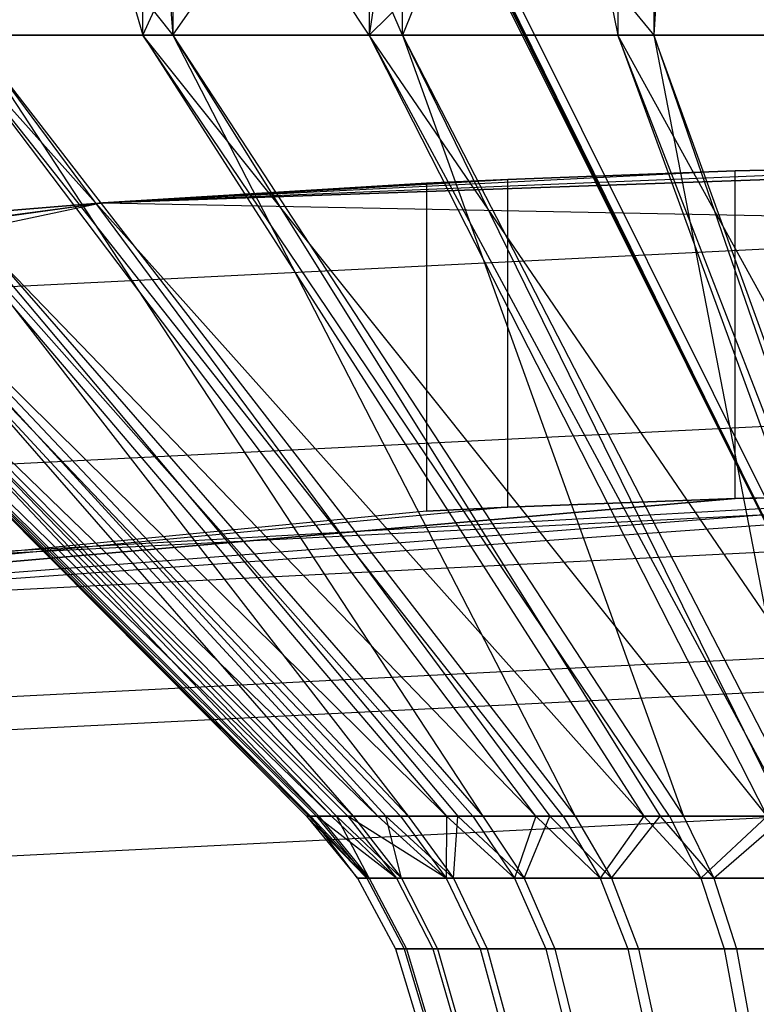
# Model space of a CAD drawing. Extents: x -22.9 to 23, y 4.7 to 50.6.
# Tile 61 of 95: x -0.276 to -0.096, y 31.47 to 31.71. Entities that reach past the tile are written whole.
import ezdxf

# ---------------------------------------------------------------- set-up
doc = ezdxf.new("R2010")
doc.units = 0
doc.header["$LTSCALE"] = 2.54
doc.layers.get('0').update_dxf_attribs({"linetype": 'CONTINUOUS'})

# ---------------------------------------------------------------- blocks, each defined once
blk = doc.blocks.new('HOTEL-MOOD-11783-11791_STL')
at = {"color": 0}
for p, q in [((-0.0737, 31.54659, 161.04805), (-0.21254, 31.82517, 161.04402)), ((-0.0737, 31.54659, 161.04805), (-0.21254, 31.82517, 161.04402)), ((-0.21235, 31.82631, 160.99249), (-0.0737, 31.54659, 161.04805)), ((-0.21235, 31.82631, 160.99249), (-0.0737, 31.54659, 161.04805)), ((-0.21188, 31.82646, 160.99927), (-0.0737, 31.54659, 161.04805)), ((-0.21188, 31.82646, 160.99927), (-0.0737, 31.54659, 161.04805)), ((-0.0737, 31.54659, 161.04805), (-0.21149, 31.82646, 160.98577)), ((-0.0737, 31.54659, 161.04805), (-0.21149, 31.82646, 160.98577)), ((-0.20955, 31.82517, 160.94105), (-0.07071, 31.54659, 160.94509)), ((-0.20955, 31.82517, 160.94105), (-0.07071, 31.54659, 160.94509)), ((-0.27815, 31.75659, 161.29191), (-0.23877, 31.70659, 161.32764)), ((-0.27815, 31.75659, 161.29191), (-0.23877, 31.70659, 161.32764)), ((-0.26064, 31.75659, 160.68977), (-0.24606, 31.70659, 160.67701)), ((-0.26064, 31.75659, 160.68977), (-0.24606, 31.70659, 160.67701)), ((-0.24606, 31.70659, 160.67701), (-0.2235, 31.75659, 160.65944)), ((-0.24606, 31.70659, 160.67701), (-0.2235, 31.75659, 160.65944)), ((-0.24606, 31.70659, 160.67701), (-0.24606, 31.75659, 160.67701)), ((-0.24606, 31.70659, 160.67701), (-0.24606, 31.75659, 160.67701)), ((-0.24284, 31.75659, 161.32435), (-0.23877, 31.70659, 161.32764)), ((-0.24284, 31.75659, 161.32435), (-0.23877, 31.70659, 161.32764)), ((-0.23877, 31.75659, 161.32764), (-0.23877, 31.70659, 161.32764)), ((-0.23877, 31.70659, 161.32764), (-0.20405, 31.75659, 161.35256)), ((-0.23877, 31.70659, 161.32764), (-0.20405, 31.75659, 161.35256)), ((-0.23877, 31.75659, 161.32764), (-0.23877, 31.70659, 161.32764)), ((-0.19087, 31.70659, 160.63799), (-0.2235, 31.75659, 160.65944)), ((-0.19087, 31.70659, 160.63799), (-0.2235, 31.75659, 160.65944)), ((-0.18272, 31.70659, 161.36541), (-0.20405, 31.75659, 161.35256)), ((-0.18272, 31.70659, 161.36541), (-0.20405, 31.75659, 161.35256)), ((-0.19087, 31.75659, 160.63799), (-0.19087, 31.70659, 160.63799)), ((-0.18315, 31.75659, 160.63353), (-0.19087, 31.70659, 160.63799)), ((-0.19087, 31.75659, 160.63799), (-0.19087, 31.70659, 160.63799)), ((-0.18315, 31.75659, 160.63353), (-0.19087, 31.70659, 160.63799)), ((-0.1401, 31.75659, 160.61239), (-0.19087, 31.70659, 160.63799)), ((-0.1401, 31.75659, 160.61239), (-0.19087, 31.70659, 160.63799)), ((-0.16231, 31.75659, 161.37616), (-0.18272, 31.70659, 161.36541)), ((-0.18272, 31.70659, 161.36541), (-0.18272, 31.75659, 161.36541)), ((-0.18272, 31.70659, 161.36541), (-0.18272, 31.75659, 161.36541)), ((-0.16231, 31.75659, 161.37616), (-0.18272, 31.70659, 161.36541)), ((-0.16231, 31.75659, 161.37616), (-0.12133, 31.70659, 161.3937)), ((-0.16231, 31.75659, 161.37616), (-0.12133, 31.70659, 161.3937)), ((-0.1401, 31.75659, 160.61239), (-0.13013, 31.70659, 160.60834)), ((-0.1401, 31.75659, 160.61239), (-0.13013, 31.70659, 160.60834)), ((-0.13013, 31.75659, 160.60834), (-0.13013, 31.70659, 160.60834)), ((-0.13013, 31.75659, 160.60834), (-0.13013, 31.70659, 160.60834)), ((-0.11815, 31.75659, 161.39485), (-0.12133, 31.70659, 161.3937)), ((-0.12133, 31.75659, 161.3937), (-0.12133, 31.70659, 161.3937)), ((-0.11815, 31.75659, 161.39485), (-0.12133, 31.70659, 161.3937)), ((-0.12133, 31.75659, 161.3937), (-0.12133, 31.70659, 161.3937)), ((-0.3958, 31.70659, 160.97025), (-0.20609, 31.51588, 161.00146)), ((-0.3958, 31.70659, 160.97025), (-0.20609, 31.51588, 161.00146)), ((-0.3958, 31.70659, 160.97025), (-0.20554, 31.51588, 160.98346)), ((-0.20003, 31.51588, 160.94697), (-0.3958, 31.70659, 160.97025)), ((-0.20003, 31.51588, 160.94697), (-0.3958, 31.70659, 160.97025)), ((-0.20372, 31.51588, 160.96644), (-0.3958, 31.70659, 160.97025)), ((-0.20372, 31.51588, 160.96644), (-0.3958, 31.70659, 160.97025)), ((-0.3958, 31.70659, 160.97025), (-0.20554, 31.51588, 160.98346)), ((-0.39504, 31.70659, 161.03783), (-0.20308, 31.51588, 161.03644)), ((-0.39504, 31.70659, 161.03783), (-0.20308, 31.51588, 161.03644)), ((-0.39504, 31.70659, 161.03783), (-0.20513, 31.51588, 161.02036)), ((-0.39504, 31.70659, 161.03783), (-0.20513, 31.51588, 161.02036)), ((-0.39504, 31.70659, 161.03783), (-0.20609, 31.51588, 161.00146)), ((-0.39504, 31.70659, 161.03783), (-0.20609, 31.51588, 161.00146)), ((-0.3857, 31.70659, 160.90342), (-0.20003, 31.51588, 160.94697)), ((-0.18874, 31.51588, 160.91184), (-0.3857, 31.70659, 160.90342)), ((-0.18874, 31.51588, 160.91184), (-0.3857, 31.70659, 160.90342)), ((-0.19604, 31.51588, 160.93219), (-0.3857, 31.70659, 160.90342)), ((-0.19604, 31.51588, 160.93219), (-0.3857, 31.70659, 160.90342)), ((-0.3857, 31.70659, 160.90342), (-0.20003, 31.51588, 160.94697)), ((-0.38345, 31.70659, 161.10442), (-0.19476, 31.51588, 161.07054)), ((-0.38345, 31.70659, 161.10442), (-0.19476, 31.51588, 161.07054)), ((-0.38345, 31.70659, 161.10442), (-0.1988, 31.51588, 161.05671)), ((-0.38345, 31.70659, 161.10442), (-0.1988, 31.51588, 161.05671)), ((-0.38345, 31.70659, 161.10442), (-0.20308, 31.51588, 161.03644)), ((-0.38345, 31.70659, 161.10442), (-0.20308, 31.51588, 161.03644)), ((-0.17196, 31.51588, 160.87898), (-0.36502, 31.70659, 160.83906)), ((-0.18322, 31.51588, 160.89951), (-0.36502, 31.70659, 160.83906)), ((-0.17196, 31.51588, 160.87898), (-0.36502, 31.70659, 160.83906)), ((-0.18322, 31.51588, 160.89951), (-0.36502, 31.70659, 160.83906)), ((-0.18874, 31.51588, 160.91184), (-0.36502, 31.70659, 160.83906)), ((-0.18874, 31.51588, 160.91184), (-0.36502, 31.70659, 160.83906)), ((-0.36133, 31.70659, 161.1683), (-0.18134, 31.51588, 161.10298)), ((-0.36133, 31.70659, 161.1683), (-0.18134, 31.51588, 161.10298)), ((-0.36133, 31.70659, 161.1683), (-0.18673, 31.51588, 161.09158)), ((-0.36133, 31.70659, 161.1683), (-0.18673, 31.51588, 161.09158)), ((-0.36133, 31.70659, 161.1683), (-0.19476, 31.51588, 161.07054)), ((-0.36133, 31.70659, 161.1683), (-0.19476, 31.51588, 161.07054)), ((-0.33428, 31.70659, 160.77887), (-0.17196, 31.51588, 160.87898)), ((-0.15013, 31.51588, 160.84923), (-0.33428, 31.70659, 160.77887)), ((-0.15013, 31.51588, 160.84923), (-0.33428, 31.70659, 160.77887)), ((-0.16556, 31.51588, 160.86918), (-0.33428, 31.70659, 160.77887)), ((-0.16556, 31.51588, 160.86918), (-0.33428, 31.70659, 160.77887)), ((-0.33428, 31.70659, 160.77887), (-0.17196, 31.51588, 160.87898)), ((-0.32925, 31.70659, 161.22778), (-0.16312, 31.51588, 161.133)), ((-0.32925, 31.70659, 161.22778), (-0.16312, 31.51588, 161.133)), ((-0.32925, 31.70659, 161.22778), (-0.16921, 31.51588, 161.12406)), ((-0.32925, 31.70659, 161.22778), (-0.16921, 31.51588, 161.12406)), ((-0.32925, 31.70659, 161.22778), (-0.18134, 31.51588, 161.10298)), ((-0.32925, 31.70659, 161.22778), (-0.18134, 31.51588, 161.10298)), ((-0.24606, 31.70659, 160.67701), (-0.29428, 31.70659, 160.72438)), ((-0.24606, 31.70659, 160.67701), (-0.29428, 31.70659, 160.72438)), ((-0.1238, 31.51588, 160.82338), (-0.29428, 31.70659, 160.72438)), ((-0.14348, 31.51588, 160.84188), (-0.29428, 31.70659, 160.72438)), ((-0.1238, 31.51588, 160.82338), (-0.29428, 31.70659, 160.72438)), ((-0.14348, 31.51588, 160.84188), (-0.29428, 31.70659, 160.72438)), ((-0.15013, 31.51588, 160.84923), (-0.29428, 31.70659, 160.72438)), ((-0.15013, 31.51588, 160.84923), (-0.29428, 31.70659, 160.72438)), ((-0.28804, 31.70659, 161.28136), (-0.23877, 31.70659, 161.32764)), ((-0.28804, 31.70659, 161.28136), (-0.23877, 31.70659, 161.32764)), ((-0.28804, 31.70659, 161.28136), (-0.14054, 31.51588, 161.15986)), ((-0.28804, 31.70659, 161.28136), (-0.14054, 31.51588, 161.15986)), ((-0.28804, 31.70659, 161.28136), (-0.14672, 31.51588, 161.15331)), ((-0.28804, 31.70659, 161.28136), (-0.14672, 31.51588, 161.15331)), ((-0.28804, 31.70659, 161.28136), (-0.16312, 31.51588, 161.133)), ((-0.28804, 31.70659, 161.28136), (-0.16312, 31.51588, 161.133)), ((-0.19087, 31.70659, 160.63799), (-0.24606, 31.70659, 160.67701)), ((-0.24606, 31.70659, 160.67701), (-0.1238, 31.51588, 160.82338)), ((-0.09367, 31.51588, 160.80208), (-0.24606, 31.70659, 160.67701)), ((-0.19087, 31.70659, 160.63799), (-0.24606, 31.70659, 160.67701)), ((-0.09367, 31.51588, 160.80208), (-0.24606, 31.70659, 160.67701)), ((-0.11749, 31.51588, 160.81829), (-0.24606, 31.70659, 160.67701)), ((-0.11749, 31.51588, 160.81829), (-0.24606, 31.70659, 160.67701)), ((-0.24606, 31.70659, 160.67701), (-0.1238, 31.51588, 160.82338)), ((-0.23877, 31.70659, 161.32764), (-0.18272, 31.70659, 161.36541)), ((-0.23877, 31.70659, 161.32764), (-0.18272, 31.70659, 161.36541)), ((-0.23877, 31.70659, 161.32764), (-0.11412, 31.51588, 161.18297)), ((-0.23877, 31.70659, 161.32764), (-0.11412, 31.51588, 161.18297)), ((-0.23877, 31.70659, 161.32764), (-0.11982, 31.51588, 161.17856)), ((-0.23877, 31.70659, 161.32764), (-0.11982, 31.51588, 161.17856)), ((-0.23877, 31.70659, 161.32764), (-0.14054, 31.51588, 161.15986)), ((-0.23877, 31.70659, 161.32764), (-0.14054, 31.51588, 161.15986)), ((-0.13013, 31.70659, 160.60834), (-0.19087, 31.70659, 160.63799)), ((-0.13013, 31.70659, 160.60834), (-0.19087, 31.70659, 160.63799)), ((-0.06051, 31.51588, 160.78588), (-0.19087, 31.70659, 160.63799)), ((-0.0882, 31.51588, 160.79894), (-0.19087, 31.70659, 160.63799)), ((-0.06051, 31.51588, 160.78588), (-0.19087, 31.70659, 160.63799)), ((-0.0882, 31.51588, 160.79894), (-0.19087, 31.70659, 160.63799)), ((-0.09367, 31.51588, 160.80208), (-0.19087, 31.70659, 160.63799)), ((-0.09367, 31.51588, 160.80208), (-0.19087, 31.70659, 160.63799)), ((-0.18272, 31.70659, 161.36541), (-0.12133, 31.70659, 161.3937)), ((-0.18272, 31.70659, 161.36541), (-0.12133, 31.70659, 161.3937)), ((-0.18272, 31.70659, 161.36541), (-0.08448, 31.51588, 161.20178)), ((-0.18272, 31.70659, 161.36541), (-0.08448, 31.51588, 161.20178)), ((-0.18272, 31.70659, 161.36541), (-0.08922, 31.51588, 161.19919)), ((-0.18272, 31.70659, 161.36541), (-0.08922, 31.51588, 161.19919)), ((-0.18272, 31.70659, 161.36541), (-0.11412, 31.51588, 161.18297)), ((-0.18272, 31.70659, 161.36541), (-0.11412, 31.51588, 161.18297)), ((-0.06543, 31.70659, 160.58881), (-0.13013, 31.70659, 160.60834)), ((-0.13013, 31.70659, 160.60834), (-0.06051, 31.51588, 160.78588)), ((-0.02519, 31.51588, 160.77522), (-0.13013, 31.70659, 160.60834)), ((-0.06543, 31.70659, 160.58881), (-0.13013, 31.70659, 160.60834)), ((-0.02519, 31.51588, 160.77522), (-0.13013, 31.70659, 160.60834)), ((-0.0563, 31.51588, 160.78428), (-0.13013, 31.70659, 160.60834)), ((-0.0563, 31.51588, 160.78428), (-0.13013, 31.70659, 160.60834)), ((-0.13013, 31.70659, 160.60834), (-0.06051, 31.51588, 160.78588)), ((-0.12133, 31.70659, 161.3937), (-0.0562, 31.70659, 161.41178)), ((-0.12133, 31.70659, 161.3937), (-0.05571, 31.51588, 161.21464)), ((-0.05231, 31.51588, 161.21584), (-0.12133, 31.70659, 161.3937)), ((-0.05231, 31.51588, 161.21584), (-0.12133, 31.70659, 161.3937)), ((-0.12133, 31.70659, 161.3937), (-0.0562, 31.70659, 161.41178)), ((-0.12133, 31.70659, 161.3937), (-0.05571, 31.51588, 161.21464)), ((-0.12133, 31.70659, 161.3937), (-0.08448, 31.51588, 161.20178)), ((-0.12133, 31.70659, 161.3937), (-0.08448, 31.51588, 161.20178)), ((0.02319, 31.67545, 158.92413), (-0.25583, 31.6657, 158.92413)), ((-0.25583, 31.6657, 161.72413), (0.02319, 31.67545, 161.72413)), ((-0.25583, 31.6657, 161.72413), (0.02319, 31.67545, 161.72413)), ((0.02319, 31.67545, 158.92413), (-0.25583, 31.6657, 158.92413)), ((-0.02131, 31.6752, 160.77395), (-0.25583, 31.6657, 158.92413)), ((-0.02131, 31.6752, 160.77395), (-0.25583, 31.6657, 158.92413)), ((-0.02131, 31.6752, 161.19434), (-0.25583, 31.6657, 161.72413)), ((-0.02131, 31.6752, 161.19434), (-0.25583, 31.6657, 161.72413)), ((-0.1015, 31.6735, 160.81256), (-0.25583, 31.6657, 158.92413)), ((-0.1015, 31.6735, 160.81256), (-0.25583, 31.6657, 158.92413)), ((-0.1015, 31.6735, 161.15571), (-0.25583, 31.6657, 161.72413)), ((-0.1015, 31.6735, 161.15571), (-0.25583, 31.6657, 161.72413)), ((-0.157, 31.67139, 160.88215), (-0.1015, 31.6735, 160.81256)), ((-0.1015, 31.6735, 161.15571), (-0.157, 31.67139, 161.08612)), ((-0.157, 31.67139, 160.88215), (-0.1015, 31.6735, 160.81256)), ((-0.1015, 31.6735, 161.15571), (-0.157, 31.67139, 161.08612)), ((-0.1015, 31.6735, 160.81256), (-0.02131, 31.6752, 160.77395)), ((-0.02131, 31.6752, 161.19434), (-0.1015, 31.6735, 161.15571)), ((-0.1015, 31.6735, 160.81256), (-0.02131, 31.6752, 160.77395)), ((-0.02131, 31.6752, 161.19434), (-0.1015, 31.6735, 161.15571)), ((-0.1015, 31.59346, 160.81256), (-0.1015, 31.6735, 160.81256)), ((-0.1015, 31.59346, 160.81256), (-0.1015, 31.6735, 160.81256)), ((-0.1015, 31.59346, 161.15571), (-0.1015, 31.6735, 161.15571)), ((-0.1015, 31.59346, 161.15571), (-0.1015, 31.6735, 161.15571)), ((-0.25583, 31.6657, 161.72413), (-0.157, 31.67139, 161.08612)), ((-0.157, 31.67139, 160.88215), (-0.25583, 31.6657, 158.92413)), ((-0.157, 31.67139, 160.88215), (-0.25583, 31.6657, 158.92413)), ((-0.25583, 31.6657, 161.72413), (-0.157, 31.67139, 161.08612)), ((-0.157, 31.67139, 161.08612), (-0.17681, 31.67044, 160.99934)), ((-0.17681, 31.67044, 160.96893), (-0.157, 31.67139, 160.88215)), ((-0.17681, 31.67044, 160.96893), (-0.157, 31.67139, 160.88215)), ((-0.157, 31.67139, 161.08612), (-0.17681, 31.67044, 160.99934)), ((-0.157, 31.5913, 160.88215), (-0.157, 31.67139, 160.88215)), ((-0.157, 31.5913, 160.88215), (-0.157, 31.67139, 160.88215)), ((-0.157, 31.5913, 161.08612), (-0.157, 31.67139, 161.08612)), ((-0.157, 31.5913, 161.08612), (-0.157, 31.67139, 161.08612)), ((-0.17681, 31.67044, 160.99934), (-0.25583, 31.6657, 161.72413)), ((-0.17681, 31.67044, 160.96893), (-0.25583, 31.6657, 158.92413)), ((-0.17681, 31.67044, 160.99934), (-0.25583, 31.6657, 161.72413)), ((-0.17681, 31.67044, 160.96893), (-0.25583, 31.6657, 158.92413)), ((-0.17681, 31.67044, 160.99934), (-0.17681, 31.67044, 160.96893)), ((-0.17681, 31.67044, 160.96893), (-0.17681, 31.59034, 160.96893)), ((-0.17681, 31.67044, 160.96893), (-0.17681, 31.59034, 160.96893)), ((-0.17681, 31.67044, 160.99934), (-0.17681, 31.67044, 160.96893)), ((-0.17681, 31.67044, 160.99934), (-0.17681, 31.59034, 160.99934)), ((-0.17681, 31.67044, 160.99934), (-0.17681, 31.59034, 160.99934)), ((-0.80845, 31.58804, 161.72413), (-0.25583, 31.6657, 161.72413)), ((-0.80845, 31.58804, 161.72413), (-0.25583, 31.6657, 161.72413)), ((-0.76939, 31.59614, 158.92413), (-0.25583, 31.6657, 161.72413)), ((-0.76939, 31.59614, 158.92413), (-0.25583, 31.6657, 161.72413)), ((-0.25583, 31.6657, 158.92413), (-0.37508, 31.65557, 158.92413)), ((-0.37508, 31.65557, 158.92413), (-0.25583, 31.6657, 161.72413)), ((-0.37508, 31.65557, 158.92413), (-0.25583, 31.6657, 161.72413)), ((-0.25583, 31.6657, 158.92413), (-0.37508, 31.65557, 158.92413)), ((-0.25583, 31.6657, 158.92413), (-0.37356, 31.64042, 158.84761)), ((-0.25583, 31.6657, 158.92413), (-0.37356, 31.64042, 158.84761)), ((-0.25583, 31.6657, 158.92413), (-0.25583, 31.6657, 161.72413)), ((-0.25583, 31.6657, 158.92413), (-0.25583, 31.6657, 161.72413)), ((-0.25583, 31.6657, 158.92413), (0.02319, 31.66022, 158.84761)), ((-0.25583, 31.6657, 158.92413), (0.02319, 31.66022, 158.84761)), ((0.02319, 31.66022, 158.84761), (-0.37356, 31.64042, 158.84761)), ((0.02319, 31.66022, 158.84761), (-0.37356, 31.64042, 158.84761)), ((0.02319, 31.61687, 158.78271), (-0.36925, 31.59728, 158.78271)), ((0.02319, 31.61687, 158.78271), (-0.36925, 31.59728, 158.78271)), ((-0.53468, 31.55555, 161.72413), (0.02319, 31.59545, 161.72413)), ((-0.53468, 31.55555, 161.72413), (0.02319, 31.59545, 161.72413)), ((-0.53468, 31.55555, 158.92413), (-0.02131, 31.59519, 160.77395)), ((-0.53468, 31.55555, 158.92413), (-0.02131, 31.59519, 160.77395)), ((-0.37339, 31.57533, 158.92413), (0.02319, 31.59545, 160.76893)), ((-0.37339, 31.57533, 158.92413), (0.02319, 31.59545, 160.76893)), ((-0.37339, 31.57533, 158.92413), (0.02319, 31.59545, 158.92413)), ((-0.37339, 31.57533, 158.92413), (0.02319, 31.59545, 158.92413)), ((-0.37339, 31.57533, 158.92413), (-0.02131, 31.59519, 160.77395)), ((-0.37339, 31.57533, 158.92413), (-0.02131, 31.59519, 160.77395)), ((-0.1015, 31.59346, 161.15571), (0.02319, 31.59545, 161.72413)), ((-0.1015, 31.59346, 161.15571), (0.02319, 31.59545, 161.72413)), ((-0.02131, 31.59519, 160.77395), (-0.1015, 31.59346, 160.81256)), ((-0.1015, 31.59346, 161.15571), (-0.02131, 31.59519, 161.19434)), ((-0.02131, 31.59519, 160.77395), (-0.1015, 31.59346, 160.81256)), ((-0.1015, 31.59346, 161.15571), (-0.02131, 31.59519, 161.19434)), ((-0.53468, 31.55555, 158.92413), (-0.1015, 31.59346, 160.81256)), ((-0.53468, 31.55555, 158.92413), (-0.1015, 31.59346, 160.81256)), ((-0.1015, 31.59346, 161.15571), (-0.53468, 31.55555, 161.72413)), ((-0.1015, 31.59346, 161.15571), (-0.53468, 31.55555, 161.72413)), ((-0.157, 31.5913, 160.88215), (-0.53468, 31.55555, 158.92413)), ((-0.157, 31.5913, 161.08612), (-0.53468, 31.55555, 161.72413)), ((-0.157, 31.5913, 161.08612), (-0.53468, 31.55555, 161.72413)), ((-0.157, 31.5913, 160.88215), (-0.53468, 31.55555, 158.92413)), ((-0.17681, 31.59034, 160.99934), (-0.157, 31.5913, 161.08612)), ((-0.157, 31.5913, 160.88215), (-0.17681, 31.59034, 160.96893)), ((-0.157, 31.5913, 160.88215), (-0.17681, 31.59034, 160.96893)), ((-0.17681, 31.59034, 160.99934), (-0.157, 31.5913, 161.08612)), ((-0.1015, 31.59346, 160.81256), (-0.157, 31.5913, 160.88215)), ((-0.157, 31.5913, 161.08612), (-0.1015, 31.59346, 161.15571)), ((-0.1015, 31.59346, 160.81256), (-0.157, 31.5913, 160.88215)), ((-0.157, 31.5913, 161.08612), (-0.1015, 31.59346, 161.15571)), ((-0.17681, 31.59034, 160.99934), (-0.53468, 31.55555, 161.72413)), ((-0.17681, 31.59034, 160.96893), (-0.53468, 31.55555, 158.92413)), ((-0.17681, 31.59034, 160.99934), (-0.53468, 31.55555, 161.72413)), ((-0.17681, 31.59034, 160.96893), (-0.53468, 31.55555, 158.92413)), ((-0.17681, 31.59034, 160.96893), (-0.17681, 31.59034, 160.99934)), ((-0.17681, 31.59034, 160.96893), (-0.17681, 31.59034, 160.99934)), ((0.02319, 31.58631, 158.87821), (-0.37246, 31.56625, 158.87821)), ((0.02319, 31.58631, 158.87821), (-0.37246, 31.56625, 158.87821)), ((0.02319, 31.5603, 158.83928), (-0.36983, 31.54037, 158.83928)), ((0.02319, 31.5603, 158.83928), (-0.36983, 31.54037, 158.83928)), ((0.02319, 31.55198, 158.73937), (-0.36279, 31.53272, 158.73937)), ((0.02319, 31.55198, 158.73937), (-0.36279, 31.53272, 158.73937)), ((0.02319, 31.52137, 158.81327), (-0.36589, 31.50164, 158.81327)), ((0.02319, 31.52137, 158.81327), (-0.36589, 31.50164, 158.81327)), ((-0.20609, 31.51588, 161.00146), (-0.20513, 31.51588, 161.02036)), ((-0.20554, 31.51588, 160.98346), (-0.20609, 31.51588, 161.00146)), ((-0.20609, 31.51588, 161.00146), (-0.20513, 31.51588, 161.02036)), ((-0.20609, 31.51588, 161.00146), (-0.19365, 31.50072, 161.00135)), ((-0.19142, 31.50072, 160.96823), (-0.20609, 31.51588, 161.00146)), ((-0.20554, 31.51588, 160.98346), (-0.20609, 31.51588, 161.00146)), ((-0.19142, 31.50072, 160.96823), (-0.20609, 31.51588, 161.00146)), ((-0.20609, 31.51588, 161.00146), (-0.19365, 31.50072, 161.00135)), ((-0.20372, 31.51588, 160.96644), (-0.20554, 31.51588, 160.98346)), ((-0.20372, 31.51588, 160.96644), (-0.20554, 31.51588, 160.98346)), ((-0.19142, 31.50072, 160.96823), (-0.20554, 31.51588, 160.98346)), ((-0.19142, 31.50072, 160.96823), (-0.20554, 31.51588, 160.98346)), ((-0.20513, 31.51588, 161.02036), (-0.20308, 31.51588, 161.03644)), ((-0.19365, 31.50072, 161.00135), (-0.20513, 31.51588, 161.02036)), ((-0.20513, 31.51588, 161.02036), (-0.20308, 31.51588, 161.03644)), ((-0.20513, 31.51588, 161.02036), (-0.1908, 31.50072, 161.03442)), ((-0.19365, 31.50072, 161.00135), (-0.20513, 31.51588, 161.02036)), ((-0.20513, 31.51588, 161.02036), (-0.1908, 31.50072, 161.03442)), ((-0.20003, 31.51588, 160.94697), (-0.20372, 31.51588, 160.96644)), ((-0.20372, 31.51588, 160.96644), (-0.19142, 31.50072, 160.96823)), ((-0.18415, 31.50072, 160.93583), (-0.20372, 31.51588, 160.96644)), ((-0.20003, 31.51588, 160.94697), (-0.20372, 31.51588, 160.96644)), ((-0.18415, 31.50072, 160.93583), (-0.20372, 31.51588, 160.96644)), ((-0.20372, 31.51588, 160.96644), (-0.19142, 31.50072, 160.96823)), ((-0.20308, 31.51588, 161.03644), (-0.1988, 31.51588, 161.05671)), ((-0.20308, 31.51588, 161.03644), (-0.1988, 31.51588, 161.05671)), ((-0.20308, 31.51588, 161.03644), (-0.1908, 31.50072, 161.03442)), ((-0.20308, 31.51588, 161.03644), (-0.1908, 31.50072, 161.03442)), ((-0.19604, 31.51588, 160.93219), (-0.20003, 31.51588, 160.94697)), ((-0.19604, 31.51588, 160.93219), (-0.20003, 31.51588, 160.94697)), ((-0.18415, 31.50072, 160.93583), (-0.20003, 31.51588, 160.94697)), ((-0.18415, 31.50072, 160.93583), (-0.20003, 31.51588, 160.94697)), ((-0.1988, 31.51588, 161.05671), (-0.19476, 31.51588, 161.07054)), ((-0.1988, 31.51588, 161.05671), (-0.19476, 31.51588, 161.07054)), ((-0.1988, 31.51588, 161.05671), (-0.18294, 31.50072, 161.06669)), ((-0.1908, 31.50072, 161.03442), (-0.1988, 31.51588, 161.05671)), ((-0.1908, 31.50072, 161.03442), (-0.1988, 31.51588, 161.05671)), ((-0.1988, 31.51588, 161.05671), (-0.18294, 31.50072, 161.06669)), ((-0.18874, 31.51588, 160.91184), (-0.19604, 31.51588, 160.93219)), ((-0.19604, 31.51588, 160.93219), (-0.18415, 31.50072, 160.93583)), ((-0.18874, 31.51588, 160.91184), (-0.19604, 31.51588, 160.93219)), ((-0.17202, 31.50072, 160.90493), (-0.19604, 31.51588, 160.93219)), ((-0.17202, 31.50072, 160.90493), (-0.19604, 31.51588, 160.93219)), ((-0.19604, 31.51588, 160.93219), (-0.18415, 31.50072, 160.93583)), ((-0.19476, 31.51588, 161.07054), (-0.18673, 31.51588, 161.09158)), ((-0.19476, 31.51588, 161.07054), (-0.18673, 31.51588, 161.09158)), ((-0.19476, 31.51588, 161.07054), (-0.18294, 31.50072, 161.06669)), ((-0.19476, 31.51588, 161.07054), (-0.18294, 31.50072, 161.06669)), ((-0.18322, 31.51588, 160.89951), (-0.18874, 31.51588, 160.91184)), ((-0.18874, 31.51588, 160.91184), (-0.17202, 31.50072, 160.90493)), ((-0.18874, 31.51588, 160.91184), (-0.17202, 31.50072, 160.90493)), ((-0.18322, 31.51588, 160.89951), (-0.18874, 31.51588, 160.91184)), ((-0.18673, 31.51588, 161.09158), (-0.18134, 31.51588, 161.10298)), ((-0.18673, 31.51588, 161.09158), (-0.18134, 31.51588, 161.10298)), ((-0.18673, 31.51588, 161.09158), (-0.17024, 31.50072, 161.09736)), ((-0.18294, 31.50072, 161.06669), (-0.18673, 31.51588, 161.09158)), ((-0.18294, 31.50072, 161.06669), (-0.18673, 31.51588, 161.09158)), ((-0.18673, 31.51588, 161.09158), (-0.17024, 31.50072, 161.09736)), ((-0.17196, 31.51588, 160.87898), (-0.18322, 31.51588, 160.89951)), ((-0.18322, 31.51588, 160.89951), (-0.17202, 31.50072, 160.90493)), ((-0.18322, 31.51588, 160.89951), (-0.17202, 31.50072, 160.90493)), ((-0.17196, 31.51588, 160.87898), (-0.18322, 31.51588, 160.89951)), ((-0.18134, 31.51588, 161.10298), (-0.16921, 31.51588, 161.12406)), ((-0.18134, 31.51588, 161.10298), (-0.16921, 31.51588, 161.12406)), ((-0.18134, 31.51588, 161.10298), (-0.17024, 31.50072, 161.09736)), ((-0.18134, 31.51588, 161.10298), (-0.17024, 31.50072, 161.09736)), ((-0.17196, 31.51588, 160.87898), (-0.17202, 31.50072, 160.90493)), ((-0.17196, 31.51588, 160.87898), (-0.17202, 31.50072, 160.90493)), ((-0.16556, 31.51588, 160.86918), (-0.17196, 31.51588, 160.87898)), ((-0.16556, 31.51588, 160.86918), (-0.17196, 31.51588, 160.87898)), ((-0.15532, 31.50072, 160.87623), (-0.17196, 31.51588, 160.87898)), ((-0.15532, 31.50072, 160.87623), (-0.17196, 31.51588, 160.87898)), ((-0.17024, 31.50072, 161.09736), (-0.16921, 31.51588, 161.12406)), ((-0.17024, 31.50072, 161.09736), (-0.16921, 31.51588, 161.12406)), ((-0.16921, 31.51588, 161.12406), (-0.16312, 31.51588, 161.133)), ((-0.16921, 31.51588, 161.12406), (-0.16312, 31.51588, 161.133)), ((-0.16921, 31.51588, 161.12406), (-0.15302, 31.50072, 161.12574)), ((-0.16921, 31.51588, 161.12406), (-0.15302, 31.50072, 161.12574)), ((-0.15013, 31.51588, 160.84923), (-0.16556, 31.51588, 160.86918)), ((-0.16556, 31.51588, 160.86918), (-0.15532, 31.50072, 160.87623)), ((-0.16556, 31.51588, 160.86918), (-0.15532, 31.50072, 160.87623)), ((-0.15013, 31.51588, 160.84923), (-0.16556, 31.51588, 160.86918)), ((-0.16312, 31.51588, 161.133), (-0.14672, 31.51588, 161.15331)), ((-0.16312, 31.51588, 161.133), (-0.14672, 31.51588, 161.15331)), ((-0.16312, 31.51588, 161.133), (-0.15302, 31.50072, 161.12574)), ((-0.16312, 31.51588, 161.133), (-0.15302, 31.50072, 161.12574)), ((-0.15013, 31.51588, 160.84923), (-0.15532, 31.50072, 160.87623)), ((-0.15013, 31.51588, 160.84923), (-0.15532, 31.50072, 160.87623)), ((-0.15302, 31.50072, 161.12574), (-0.14672, 31.51588, 161.15331)), ((-0.15302, 31.50072, 161.12574), (-0.14672, 31.51588, 161.15331)), ((-0.14348, 31.51588, 160.84188), (-0.15013, 31.51588, 160.84923)), ((-0.14348, 31.51588, 160.84188), (-0.15013, 31.51588, 160.84923)), ((-0.13444, 31.50072, 160.85043), (-0.15013, 31.51588, 160.84923)), ((-0.13444, 31.50072, 160.85043), (-0.15013, 31.51588, 160.84923)), ((-0.14672, 31.51588, 161.15331), (-0.14054, 31.51588, 161.15986)), ((-0.14672, 31.51588, 161.15331), (-0.14054, 31.51588, 161.15986)), ((-0.14672, 31.51588, 161.15331), (-0.13166, 31.50072, 161.15116)), ((-0.14672, 31.51588, 161.15331), (-0.13166, 31.50072, 161.15116)), ((-0.1238, 31.51588, 160.82338), (-0.14348, 31.51588, 160.84188)), ((-0.14348, 31.51588, 160.84188), (-0.13444, 31.50072, 160.85043)), ((-0.14348, 31.51588, 160.84188), (-0.13444, 31.50072, 160.85043)), ((-0.1238, 31.51588, 160.82338), (-0.14348, 31.51588, 160.84188)), ((-0.14054, 31.51588, 161.15986), (-0.11982, 31.51588, 161.17856)), ((-0.14054, 31.51588, 161.15986), (-0.11982, 31.51588, 161.17856)), ((-0.14054, 31.51588, 161.15986), (-0.13166, 31.50072, 161.15116)), ((-0.14054, 31.51588, 161.15986), (-0.13166, 31.50072, 161.15116)), ((-0.1238, 31.51588, 160.82338), (-0.13444, 31.50072, 160.85043)), ((-0.1238, 31.51588, 160.82338), (-0.13444, 31.50072, 160.85043)), ((-0.13166, 31.50072, 161.15116), (-0.11982, 31.51588, 161.17856)), ((-0.13166, 31.50072, 161.15116), (-0.11982, 31.51588, 161.17856)), ((-0.11749, 31.51588, 160.81829), (-0.1238, 31.51588, 160.82338)), ((-0.10986, 31.50072, 160.82811), (-0.1238, 31.51588, 160.82338)), ((-0.11982, 31.51588, 161.17856), (-0.11412, 31.51588, 161.18297)), ((-0.11982, 31.51588, 161.17856), (-0.10667, 31.50072, 161.17302)), ((-0.09367, 31.51588, 160.80208), (-0.11749, 31.51588, 160.81829)), ((-0.11749, 31.51588, 160.81829), (-0.10986, 31.50072, 160.82811)), ((-0.09367, 31.51588, 160.80208), (-0.11749, 31.51588, 160.81829)), ((-0.11412, 31.51588, 161.18297), (-0.08922, 31.51588, 161.19919)), ((-0.11412, 31.51588, 161.18297), (-0.08922, 31.51588, 161.19919)), ((-0.11412, 31.51588, 161.18297), (-0.10667, 31.50072, 161.17302)), ((-0.09367, 31.51588, 160.80208), (-0.10986, 31.50072, 160.82811)), ((-0.09367, 31.51588, 160.80208), (-0.10986, 31.50072, 160.82811)), ((-0.10667, 31.50072, 161.17302), (-0.08922, 31.51588, 161.19919)), ((-0.10667, 31.50072, 161.17302), (-0.08922, 31.51588, 161.19919)), ((-0.19365, 31.50072, 161.00135), (-0.1908, 31.50072, 161.03442)), ((-0.19365, 31.50072, 161.00135), (-0.18441, 31.48344, 161.00127)), ((-0.19365, 31.50072, 161.00135), (-0.1908, 31.50072, 161.03442)), ((-0.19142, 31.50072, 160.96823), (-0.19365, 31.50072, 161.00135)), ((-0.19365, 31.50072, 161.00135), (-0.18441, 31.48344, 161.00127)), ((-0.19142, 31.50072, 160.96823), (-0.19365, 31.50072, 161.00135)), ((-0.19142, 31.50072, 160.96823), (-0.18227, 31.48344, 160.96956)), ((-0.18415, 31.50072, 160.93583), (-0.19142, 31.50072, 160.96823)), ((-0.19142, 31.50072, 160.96823), (-0.18227, 31.48344, 160.96956)), ((-0.18415, 31.50072, 160.93583), (-0.19142, 31.50072, 160.96823)), ((-0.1908, 31.50072, 161.03442), (-0.18294, 31.50072, 161.06669)), ((-0.1908, 31.50072, 161.03442), (-0.18168, 31.48344, 161.03293)), ((-0.1908, 31.50072, 161.03442), (-0.18294, 31.50072, 161.06669)), ((-0.1908, 31.50072, 161.03442), (-0.18168, 31.48344, 161.03293)), ((-0.18415, 31.50072, 160.93583), (-0.17531, 31.48344, 160.93854)), ((-0.17202, 31.50072, 160.90493), (-0.18415, 31.50072, 160.93583)), ((-0.18415, 31.50072, 160.93583), (-0.17531, 31.48344, 160.93854)), ((-0.17202, 31.50072, 160.90493), (-0.18415, 31.50072, 160.93583)), ((-0.18294, 31.50072, 161.06669), (-0.17024, 31.50072, 161.09736)), ((-0.18294, 31.50072, 161.06669), (-0.17416, 31.48344, 161.06382)), ((-0.18294, 31.50072, 161.06669), (-0.17024, 31.50072, 161.09736)), ((-0.18294, 31.50072, 161.06669), (-0.17416, 31.48344, 161.06382)), ((-0.17202, 31.50072, 160.90493), (-0.16371, 31.48344, 160.90895)), ((-0.15532, 31.50072, 160.87623), (-0.17202, 31.50072, 160.90493)), ((-0.17202, 31.50072, 160.90493), (-0.16371, 31.48344, 160.90895)), ((-0.15532, 31.50072, 160.87623), (-0.17202, 31.50072, 160.90493)), ((-0.17024, 31.50072, 161.09736), (-0.15302, 31.50072, 161.12574)), ((-0.17024, 31.50072, 161.09736), (-0.162, 31.48344, 161.09319)), ((-0.17024, 31.50072, 161.09736), (-0.15302, 31.50072, 161.12574)), ((-0.17024, 31.50072, 161.09736), (-0.162, 31.48344, 161.09319)), ((-0.15532, 31.50072, 160.87623), (-0.14772, 31.48344, 160.88148)), ((-0.13444, 31.50072, 160.85043), (-0.15532, 31.50072, 160.87623)), ((-0.15532, 31.50072, 160.87623), (-0.14772, 31.48344, 160.88148)), ((-0.13444, 31.50072, 160.85043), (-0.15532, 31.50072, 160.87623)), ((-0.15302, 31.50072, 161.12574), (-0.13166, 31.50072, 161.15116)), ((-0.15302, 31.50072, 161.12574), (-0.14551, 31.48344, 161.12035)), ((-0.15302, 31.50072, 161.12574), (-0.13166, 31.50072, 161.15116)), ((-0.15302, 31.50072, 161.12574), (-0.14551, 31.48344, 161.12035)), ((-0.13444, 31.50072, 160.85043), (-0.12772, 31.48344, 160.85677)), ((-0.10986, 31.50072, 160.82811), (-0.13444, 31.50072, 160.85043)), ((-0.13444, 31.50072, 160.85043), (-0.12772, 31.48344, 160.85677)), ((-0.10986, 31.50072, 160.82811), (-0.13444, 31.50072, 160.85043)), ((-0.13166, 31.50072, 161.15116), (-0.10667, 31.50072, 161.17302)), ((-0.13166, 31.50072, 161.15116), (-0.12506, 31.48344, 161.14469)), ((-0.13166, 31.50072, 161.15116), (-0.10667, 31.50072, 161.17302)), ((-0.13166, 31.50072, 161.15116), (-0.12506, 31.48344, 161.14469)), ((-0.10986, 31.50072, 160.82811), (-0.10419, 31.48344, 160.8354)), ((-0.08216, 31.50072, 160.8098), (-0.10986, 31.50072, 160.82811)), ((-0.10986, 31.50072, 160.82811), (-0.10419, 31.48344, 160.8354)), ((-0.08216, 31.50072, 160.8098), (-0.10986, 31.50072, 160.82811)), ((-0.10667, 31.50072, 161.17302), (-0.07864, 31.50072, 161.19081)), ((-0.10667, 31.50072, 161.17302), (-0.10113, 31.48344, 161.16561)), ((-0.10667, 31.50072, 161.17302), (-0.07864, 31.50072, 161.19081)), ((-0.10667, 31.50072, 161.17302), (-0.10113, 31.48344, 161.16561)), ((-0.18441, 31.48344, 161.00127), (-0.18168, 31.48344, 161.03293)), ((-0.18441, 31.48344, 161.00127), (-0.17872, 31.46468, 161.00121)), ((-0.18441, 31.48344, 161.00127), (-0.18168, 31.48344, 161.03293)), ((-0.18227, 31.48344, 160.96956), (-0.18441, 31.48344, 161.00127)), ((-0.18441, 31.48344, 161.00127), (-0.17872, 31.46468, 161.00121)), ((-0.18227, 31.48344, 160.96956), (-0.18441, 31.48344, 161.00127)), ((-0.18227, 31.48344, 160.96956), (-0.17664, 31.46468, 160.97037)), ((-0.17531, 31.48344, 160.93854), (-0.18227, 31.48344, 160.96956)), ((-0.18227, 31.48344, 160.96956), (-0.17664, 31.46468, 160.97037)), ((-0.17531, 31.48344, 160.93854), (-0.18227, 31.48344, 160.96956)), ((-0.18168, 31.48344, 161.03293), (-0.17416, 31.48344, 161.06382)), ((-0.18168, 31.48344, 161.03293), (-0.17607, 31.46468, 161.03202)), ((-0.18168, 31.48344, 161.03293), (-0.17416, 31.48344, 161.06382)), ((-0.18168, 31.48344, 161.03293), (-0.17607, 31.46468, 161.03202)), ((-0.17531, 31.48344, 160.93854), (-0.16987, 31.46468, 160.94021)), ((-0.16371, 31.48344, 160.90895), (-0.17531, 31.48344, 160.93854)), ((-0.17531, 31.48344, 160.93854), (-0.16987, 31.46468, 160.94021)), ((-0.16371, 31.48344, 160.90895), (-0.17531, 31.48344, 160.93854)), ((-0.17416, 31.48344, 161.06382), (-0.162, 31.48344, 161.09319)), ((-0.17416, 31.48344, 161.06382), (-0.16875, 31.46468, 161.06205)), ((-0.17416, 31.48344, 161.06382), (-0.162, 31.48344, 161.09319)), ((-0.17416, 31.48344, 161.06382), (-0.16875, 31.46468, 161.06205)), ((-0.16371, 31.48344, 160.90895), (-0.15858, 31.46468, 160.91143)), ((-0.14772, 31.48344, 160.88148), (-0.16371, 31.48344, 160.90895)), ((-0.16371, 31.48344, 160.90895), (-0.15858, 31.46468, 160.91143)), ((-0.14772, 31.48344, 160.88148), (-0.16371, 31.48344, 160.90895)), ((-0.162, 31.48344, 161.09319), (-0.14551, 31.48344, 161.12035)), ((-0.162, 31.48344, 161.09319), (-0.15693, 31.46468, 161.09061)), ((-0.162, 31.48344, 161.09319), (-0.14551, 31.48344, 161.12035)), ((-0.162, 31.48344, 161.09319), (-0.15693, 31.46468, 161.09061)), ((-0.14772, 31.48344, 160.88148), (-0.14303, 31.46468, 160.8847)), ((-0.12772, 31.48344, 160.85677), (-0.14772, 31.48344, 160.88148)), ((-0.14772, 31.48344, 160.88148), (-0.14303, 31.46468, 160.8847)), ((-0.12772, 31.48344, 160.85677), (-0.14772, 31.48344, 160.88148)), ((-0.14551, 31.48344, 161.12035), (-0.12506, 31.48344, 161.14469)), ((-0.14551, 31.48344, 161.12035), (-0.14088, 31.46468, 161.11704)), ((-0.14551, 31.48344, 161.12035), (-0.12506, 31.48344, 161.14469)), ((-0.14551, 31.48344, 161.12035), (-0.14088, 31.46468, 161.11704)), ((-0.12772, 31.48344, 160.85677), (-0.12358, 31.46468, 160.86068)), ((-0.10419, 31.48344, 160.8354), (-0.12772, 31.48344, 160.85677)), ((-0.12772, 31.48344, 160.85677), (-0.12358, 31.46468, 160.86068)), ((-0.10419, 31.48344, 160.8354), (-0.12772, 31.48344, 160.85677)), ((-0.12506, 31.48344, 161.14469), (-0.10113, 31.48344, 161.16561)), ((-0.12506, 31.48344, 161.14469), (-0.12099, 31.46468, 161.14071)), ((-0.12506, 31.48344, 161.14469), (-0.10113, 31.48344, 161.16561)), ((-0.12506, 31.48344, 161.14469), (-0.12099, 31.46468, 161.14071)), ((-0.10419, 31.48344, 160.8354), (-0.1007, 31.46468, 160.8399)), ((-0.07767, 31.48344, 160.81788), (-0.10419, 31.48344, 160.8354)), ((-0.10419, 31.48344, 160.8354), (-0.1007, 31.46468, 160.8399)), ((-0.07767, 31.48344, 160.81788), (-0.10419, 31.48344, 160.8354)), ((-0.10113, 31.48344, 161.16561), (-0.0743, 31.48344, 161.18264)), ((-0.10113, 31.48344, 161.16561), (-0.09773, 31.46468, 161.16106)), ((-0.10113, 31.48344, 161.16561), (-0.0743, 31.48344, 161.18264)), ((-0.10113, 31.48344, 161.16561), (-0.09773, 31.46468, 161.16106))]:
    blk.add_line(p, q, dxfattribs=at)

msp = doc.modelspace()

# ---------------------------------------------------------------- block references
at = {"color": 0}
msp.add_blockref('HOTEL-MOOD-11783-11791_STL', (0, 0), dxfattribs=at)

doc.saveas('drawing.dxf')
